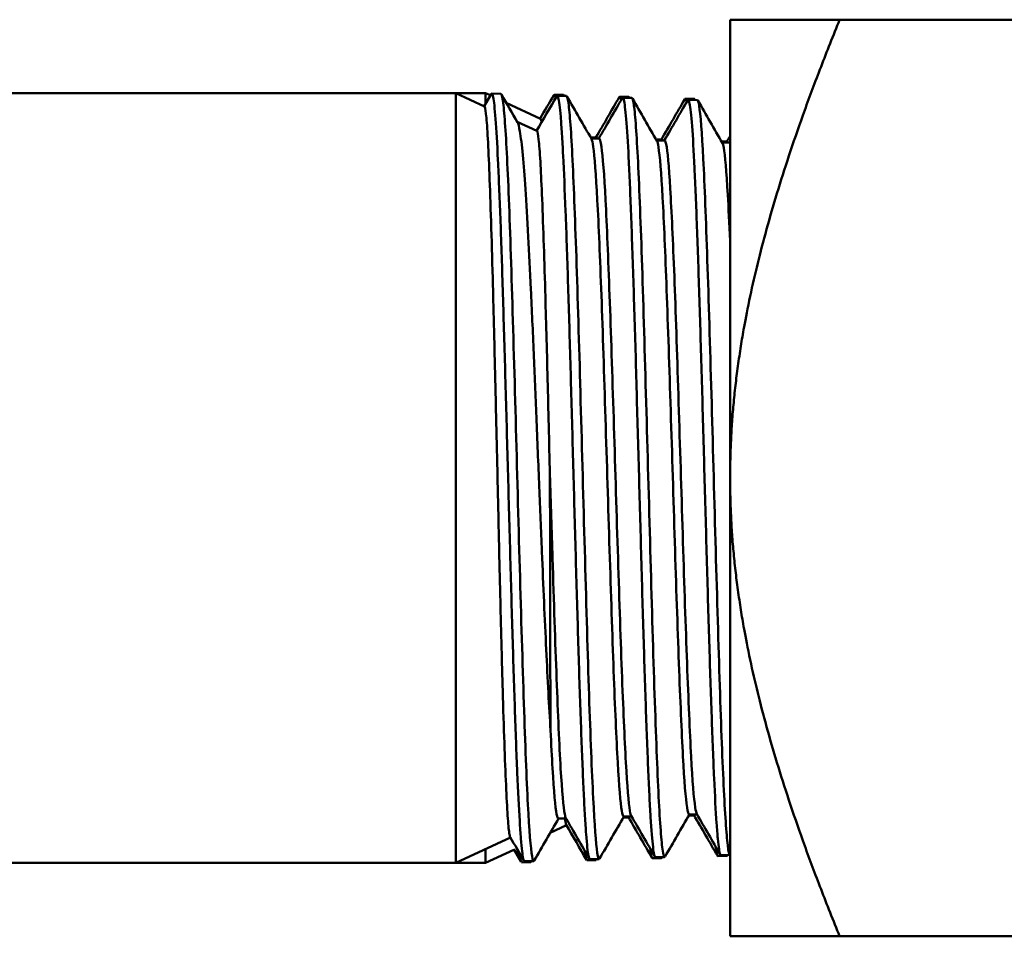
# Model space of a CAD drawing. Header units: inches. Extents: x 0 to 136, y 2 to 86.
# Tile 21 of 144: x 47.96 to 49.03, y 13.11 to 14.11. Entities that reach past the tile are written whole.
import ezdxf

# ---------------------------------------------------------------- set-up
doc = ezdxf.new("R2010")
doc.units = ezdxf.units.IN
doc.header["$LTSCALE"] = 4
doc.header["$MEASUREMENT"] = 0
doc.layers.add('Visible (ANSI)', color=7, linetype='Continuous', lineweight=50)

msp = doc.modelspace()

# ---------------------------------------------------------------- linework, layer by layer
at = {"layer": 'Visible (ANSI)'}
for p, q in [((48.7339, 13.6053), (48.7339, 14.1053)), ((48.8534, 14.1053), (48.7339, 14.1053)), ((49.3289, 14.1053), (48.8534, 14.1053)), ((47.5332, 14.0253), (48.4345, 14.0253)), ((48.4345, 13.1853), (48.4345, 14.0253)), ((48.4658, 14.0107), (48.4345, 14.0253)), ((48.467, 14.0253), (48.4345, 14.0253)), ((48.4656, 14.0108), (48.4733, 14.0242)), ((48.467, 14.0133), (48.467, 14.0253)), ((48.4725, 14.0228), (48.467, 14.0253)), ((48.4839, 14.0243), (48.4738, 14.0246)), ((48.4752, 14.0215), (48.4752, 14.0215)), ((48.5521, 14.0232), (48.5421, 14.0235)), ((48.5553, 14.0221), (48.5453, 14.0224)), ((48.5527, 14.0225), (48.5529, 14.0222)), ((48.6235, 14.021), (48.6135, 14.0213)), ((48.6267, 14.0199), (48.6167, 14.0202)), ((48.6242, 14.0203), (48.6244, 14.0199)), ((48.6949, 14.0188), (48.6849, 14.0191)), ((48.6982, 14.0176), (48.6881, 14.018)), ((48.6956, 14.0181), (48.6958, 14.0177)), ((48.5269, 13.9973), (48.4896, 14.0147)), ((48.5231, 13.984), (48.5016, 13.994)), ((48.5817, 13.9768), (48.5878, 13.9768)), ((48.5824, 13.9757), (48.591, 13.9757)), ((48.6532, 13.9746), (48.6592, 13.9746)), ((48.6538, 13.9735), (48.6624, 13.9735)), ((48.7246, 13.9723), (48.7306, 13.9723)), ((48.7252, 13.9712), (48.7339, 13.9712)), ((48.7335, 13.9712), (48.7339, 13.9718)), ((48.7339, 13.1053), (48.7339, 13.6053)), ((48.6174, 13.2349), (48.6232, 13.2349)), ((48.6178, 13.236), (48.6264, 13.236)), ((48.6889, 13.2371), (48.6946, 13.2371)), ((48.6892, 13.2383), (48.6978, 13.2383)), ((48.5553, 13.2265), (48.5377, 13.2182)), ((48.5464, 13.2338), (48.555, 13.2338)), ((48.4942, 13.2131), (48.4345, 13.1853)), ((48.467, 13.1853), (48.467, 13.2005)), ((48.4981, 13.1998), (48.467, 13.1853)), ((48.5058, 13.1864), (48.4978, 13.2002)), ((48.5052, 13.1879), (48.5052, 13.1941)), ((48.5899, 13.1917), (48.5899, 13.1917)), ((48.6624, 13.1918), (48.6524, 13.1915)), ((48.6601, 13.1918), (48.6598, 13.1912)), ((48.6613, 13.1939), (48.6613, 13.1939)), ((48.7307, 13.193), (48.7206, 13.1926)), ((48.7339, 13.1941), (48.7238, 13.1938)), ((48.7315, 13.194), (48.7312, 13.1934)), ((48.7327, 13.1961), (48.7327, 13.1961)), ((47.5332, 13.1853), (48.4345, 13.1853)), ((48.467, 13.1853), (48.4345, 13.1853)), ((48.5164, 13.1863), (48.5063, 13.186)), ((48.5196, 13.1874), (48.5096, 13.1871)), ((48.5172, 13.1873), (48.5169, 13.1868)), ((48.5184, 13.1895), (48.5184, 13.1895)), ((48.5878, 13.1885), (48.5778, 13.1882)), ((48.591, 13.1896), (48.581, 13.1893)), ((48.5886, 13.1895), (48.5883, 13.189)), ((48.6592, 13.1907), (48.6492, 13.1904)), ((48.8534, 13.1053), (48.7339, 13.1053)), ((49.3289, 13.1053), (48.8534, 13.1053))]:
    msp.add_line(p, q, dxfattribs=at)
for points, weights in [([(48.7339, 13.6053), (48.7339, 13.8124), (48.8534, 14.1053)], [2.09876120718, 2.09876120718, 1.73867071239]), ([(48.8534, 13.1053), (48.7339, 13.3982), (48.7339, 13.6053)], [1.73867071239, 2.09876120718, 2.09876120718])]:
    msp.add_rational_spline(points, weights, degree=2, dxfattribs=at)
for points, knots in [([(48.5096, 13.1871), (48.5096, 13.1871), (48.5095, 13.1871), (48.5095, 13.1871), (48.5091, 13.1871), (48.5087, 13.188), (48.5082, 13.1899), (48.5078, 13.1918), (48.5073, 13.1946), (48.5069, 13.1983), (48.5065, 13.202), (48.506, 13.2066), (48.5056, 13.2121), (48.5052, 13.2176), (48.5047, 13.224), (48.5043, 13.2313), (48.5034, 13.2458), (48.5025, 13.2634), (48.5017, 13.2841), (48.5012, 13.2944), (48.5008, 13.3056), (48.5003, 13.3173), (48.4999, 13.3291), (48.4994, 13.3414), (48.499, 13.3542), (48.4986, 13.3671), (48.4981, 13.3804), (48.4977, 13.3944), (48.4973, 13.4083), (48.4968, 13.4229), (48.4964, 13.4377), (48.4955, 13.4674), (48.4946, 13.4981), (48.4938, 13.5298), (48.4933, 13.5457), (48.4929, 13.562), (48.4924, 13.5781), (48.492, 13.5942), (48.4916, 13.6103), (48.4911, 13.6264), (48.4907, 13.6424), (48.4902, 13.6584), (48.4898, 13.6744), (48.4894, 13.6903), (48.4889, 13.7063), (48.4885, 13.7218), (48.4876, 13.7528), (48.4867, 13.7825), (48.4859, 13.8107), (48.4854, 13.8248), (48.485, 13.8386), (48.4846, 13.8516), (48.4841, 13.8647), (48.4837, 13.8771), (48.4833, 13.889), (48.4828, 13.9008), (48.4824, 13.912), (48.4819, 13.9226), (48.4815, 13.9332), (48.481, 13.9432), (48.4806, 13.9522), (48.4797, 13.9703), (48.4789, 13.9852), (48.478, 13.9968), (48.4775, 14.0027), (48.4771, 14.0076), (48.4767, 14.0116), (48.4762, 14.0156), (48.4758, 14.0186), (48.4754, 14.0208), (48.4749, 14.023), (48.4745, 14.0242), (48.4741, 14.0246), (48.4738, 14.0247), (48.4735, 14.0246), (48.4733, 14.0242)], [0.94528867, 0.94528867, 0.94528867, 0.94528867, 0.9453125, 0.9453125, 0.9453125, 0.94726563, 0.94726563, 0.94726563, 0.94921875, 0.94921875, 0.94921875, 0.95117188, 0.95117188, 0.95117188, 0.953125, 0.953125, 0.953125, 0.95703125, 0.95703125, 0.95703125, 0.95898438, 0.95898438, 0.95898438, 0.9609375, 0.9609375, 0.9609375, 0.96289063, 0.96289063, 0.96289063, 0.96484375, 0.96484375, 0.96484375, 0.96875, 0.96875, 0.96875, 0.97070313, 0.97070313, 0.97070313, 0.97265625, 0.97265625, 0.97265625, 0.97460938, 0.97460938, 0.97460938, 0.9765625, 0.9765625, 0.9765625, 0.98046875, 0.98046875, 0.98046875, 0.98242188, 0.98242188, 0.98242188, 0.984375, 0.984375, 0.984375, 0.98632813, 0.98632813, 0.98632813, 0.98828125, 0.98828125, 0.98828125, 0.9921875, 0.9921875, 0.9921875, 0.99414063, 0.99414063, 0.99414063, 0.99609375, 0.99609375, 0.99609375, 0.99804688, 0.99804688, 0.99804688, 0.9991752, 0.9991752, 0.9991752, 0.9991752]), ([(48.4839, 14.0243), (48.4848, 14.0243), (48.4857, 14.0201), (48.4866, 14.0119), (48.4881, 13.9987), (48.4896, 13.975), (48.4911, 13.9426), (48.4926, 13.9102), (48.494, 13.8691), (48.4955, 13.8223), (48.497, 13.7756), (48.4985, 13.7233), (48.5, 13.6694), (48.5015, 13.6155), (48.5029, 13.5599), (48.5044, 13.5069), (48.5059, 13.4539), (48.5074, 13.4034), (48.5089, 13.3593), (48.5104, 13.3152), (48.5118, 13.2775), (48.5133, 13.249), (48.5148, 13.2205), (48.5163, 13.2013), (48.5178, 13.1926), (48.5185, 13.1881), (48.5193, 13.1865), (48.5201, 13.1879)], [-0.65867886, -0.65867886, -0.65867886, -0.65867886, -0.65625, -0.65625, -0.65625, -0.65234375, -0.65234375, -0.65234375, -0.6484375, -0.6484375, -0.6484375, -0.64453125, -0.64453125, -0.64453125, -0.640625, -0.640625, -0.640625, -0.63671875, -0.63671875, -0.63671875, -0.6328125, -0.6328125, -0.6328125, -0.62890625, -0.62890625, -0.62890625, -0.62685095, -0.62685095, -0.62685095, -0.62685095]), ([(48.5435, 14.0199), (48.543, 14.0223), (48.5425, 14.0235), (48.542, 14.0235), (48.5419, 14.0235), (48.5417, 14.0234), (48.5415, 14.023)], [0.943072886, 0.943072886, 0.943072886, 0.943072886, 0.9453125, 0.9453125, 0.9453125, 0.946104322, 0.946104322, 0.946104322, 0.946104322]), ([(48.581, 13.1893), (48.5809, 13.1893), (48.5809, 13.1893), (48.5808, 13.1894), (48.5799, 13.1899), (48.579, 13.1942), (48.5781, 13.2021), (48.5777, 13.2061), (48.5773, 13.211), (48.5768, 13.2168), (48.5764, 13.2226), (48.5759, 13.2292), (48.5755, 13.2367), (48.575, 13.2441), (48.5746, 13.2524), (48.5742, 13.2615), (48.5737, 13.2706), (48.5733, 13.2806), (48.5729, 13.2912), (48.572, 13.3123), (48.5711, 13.336), (48.5702, 13.3623), (48.5698, 13.3755), (48.5693, 13.3893), (48.5689, 13.4034), (48.5684, 13.4175), (48.568, 13.432), (48.5676, 13.4468), (48.5671, 13.4617), (48.5667, 13.4769), (48.5662, 13.4925), (48.5658, 13.5081), (48.5654, 13.524), (48.5649, 13.5399), (48.564, 13.5718), (48.5632, 13.6039), (48.5623, 13.6363), (48.5618, 13.6525), (48.5614, 13.6686), (48.5609, 13.6844), (48.5605, 13.7002), (48.5601, 13.7158), (48.5596, 13.7311), (48.5592, 13.7465), (48.5588, 13.7616), (48.5583, 13.7764), (48.5579, 13.7912), (48.5574, 13.8056), (48.557, 13.8194), (48.5561, 13.847), (48.5553, 13.8726), (48.5544, 13.896), (48.5535, 13.9193), (48.5526, 13.9396), (48.5517, 13.9569), (48.5513, 13.9656), (48.5508, 13.9735), (48.5504, 13.9806), (48.55, 13.9877), (48.5495, 13.9939), (48.5491, 13.9992), (48.5486, 14.0045), (48.5482, 14.0089), (48.5477, 14.0124), (48.5473, 14.0159), (48.5469, 14.0185), (48.5464, 14.0202), (48.5459, 14.0224), (48.5453, 14.0229), (48.5447, 14.0219)], [0.8395518, 0.8395518, 0.8395518, 0.8395518, 0.83984375, 0.83984375, 0.83984375, 0.84375, 0.84375, 0.84375, 0.84570313, 0.84570313, 0.84570313, 0.84765625, 0.84765625, 0.84765625, 0.84960938, 0.84960938, 0.84960938, 0.8515625, 0.8515625, 0.8515625, 0.85546875, 0.85546875, 0.85546875, 0.85742188, 0.85742188, 0.85742188, 0.859375, 0.859375, 0.859375, 0.86132813, 0.86132813, 0.86132813, 0.86328125, 0.86328125, 0.86328125, 0.8671875, 0.8671875, 0.8671875, 0.86914063, 0.86914063, 0.86914063, 0.87109375, 0.87109375, 0.87109375, 0.87304688, 0.87304688, 0.87304688, 0.875, 0.875, 0.875, 0.87890625, 0.87890625, 0.87890625, 0.8828125, 0.8828125, 0.8828125, 0.88476563, 0.88476563, 0.88476563, 0.88671875, 0.88671875, 0.88671875, 0.88867188, 0.88867188, 0.88867188, 0.890625, 0.890625, 0.890625, 0.89316541, 0.89316541, 0.89316541, 0.89316541]), ([(48.5553, 14.0221), (48.5561, 14.022), (48.557, 14.0187), (48.5578, 14.012), (48.5593, 14.0001), (48.5608, 13.9776), (48.5622, 13.9464), (48.5637, 13.9152), (48.5652, 13.8752), (48.5667, 13.8294), (48.5682, 13.7836), (48.5697, 13.732), (48.5711, 13.6786), (48.5726, 13.6251), (48.5741, 13.5698), (48.5756, 13.5168), (48.5771, 13.4638), (48.5786, 13.4131), (48.58, 13.3685), (48.5815, 13.3239), (48.583, 13.2855), (48.5845, 13.2561), (48.586, 13.2266), (48.5874, 13.2063), (48.5889, 13.1965), (48.5898, 13.1907), (48.5907, 13.1886), (48.5915, 13.1901)], [-0.59594754, -0.59594754, -0.59594754, -0.59594754, -0.59375, -0.59375, -0.59375, -0.58984375, -0.58984375, -0.58984375, -0.5859375, -0.5859375, -0.5859375, -0.58203125, -0.58203125, -0.58203125, -0.578125, -0.578125, -0.578125, -0.57421875, -0.57421875, -0.57421875, -0.5703125, -0.5703125, -0.5703125, -0.56640625, -0.56640625, -0.56640625, -0.56411573, -0.56411573, -0.56411573, -0.56411573]), ([(48.615, 14.0177), (48.6149, 14.0183), (48.6147, 14.0188), (48.6146, 14.0192), (48.6142, 14.0208), (48.6137, 14.0215), (48.6133, 14.0212), (48.6132, 14.0212), (48.6131, 14.021), (48.6129, 14.0208)], [0.837358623, 0.837358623, 0.837358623, 0.837358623, 0.837890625, 0.837890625, 0.837890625, 0.83984375, 0.83984375, 0.83984375, 0.840364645, 0.840364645, 0.840364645, 0.840364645]), ([(48.6524, 13.1915), (48.652, 13.1915), (48.6515, 13.1924), (48.6511, 13.1943), (48.6506, 13.1961), (48.6502, 13.1989), (48.6498, 13.2027), (48.6489, 13.2101), (48.648, 13.2211), (48.6471, 13.2356), (48.6467, 13.2429), (48.6462, 13.2511), (48.6458, 13.26), (48.6453, 13.2689), (48.6449, 13.2785), (48.6444, 13.2889), (48.644, 13.2992), (48.6436, 13.3103), (48.6431, 13.3221), (48.6427, 13.3339), (48.6422, 13.3464), (48.6418, 13.3594), (48.6409, 13.3854), (48.64, 13.4132), (48.6391, 13.4431), (48.6387, 13.458), (48.6382, 13.4733), (48.6378, 13.4888), (48.6373, 13.5043), (48.6369, 13.5199), (48.6365, 13.5358), (48.636, 13.5516), (48.6356, 13.5676), (48.6351, 13.5838), (48.6347, 13.6001), (48.6343, 13.6163), (48.6338, 13.6324), (48.6329, 13.6646), (48.632, 13.6962), (48.6312, 13.7273), (48.6303, 13.7584), (48.6294, 13.7879), (48.6285, 13.8157), (48.6281, 13.8295), (48.6276, 13.843), (48.6272, 13.856), (48.6267, 13.8689), (48.6263, 13.8812), (48.6258, 13.8928), (48.6254, 13.9044), (48.625, 13.9153), (48.6245, 13.9256), (48.6241, 13.9358), (48.6236, 13.9454), (48.6232, 13.9542), (48.6223, 13.9718), (48.6214, 13.9859), (48.6205, 13.9966), (48.6201, 14.0019), (48.6196, 14.0065), (48.6192, 14.01), (48.6188, 14.0136), (48.6183, 14.0162), (48.6179, 14.0179), (48.6174, 14.0196), (48.617, 14.0203), (48.6166, 14.0202), (48.6164, 14.0201), (48.6163, 14.02), (48.6161, 14.0197)], [0.73438992, 0.73438992, 0.73438992, 0.73438992, 0.73632813, 0.73632813, 0.73632813, 0.73828125, 0.73828125, 0.73828125, 0.7421875, 0.7421875, 0.7421875, 0.74414063, 0.74414063, 0.74414063, 0.74609375, 0.74609375, 0.74609375, 0.74804688, 0.74804688, 0.74804688, 0.75, 0.75, 0.75, 0.75390625, 0.75390625, 0.75390625, 0.75585938, 0.75585938, 0.75585938, 0.7578125, 0.7578125, 0.7578125, 0.75976563, 0.75976563, 0.75976563, 0.76171875, 0.76171875, 0.76171875, 0.765625, 0.765625, 0.765625, 0.76953125, 0.76953125, 0.76953125, 0.77148438, 0.77148438, 0.77148438, 0.7734375, 0.7734375, 0.7734375, 0.77539063, 0.77539063, 0.77539063, 0.77734375, 0.77734375, 0.77734375, 0.78125, 0.78125, 0.78125, 0.78320313, 0.78320313, 0.78320313, 0.78515625, 0.78515625, 0.78515625, 0.78710938, 0.78710938, 0.78710938, 0.78771996, 0.78771996, 0.78771996, 0.78771996]), ([(48.6267, 14.0198), (48.6275, 14.0198), (48.6282, 14.0171), (48.629, 14.0118), (48.6304, 14.0012), (48.6319, 13.9801), (48.6334, 13.95), (48.6349, 13.92), (48.6364, 13.8811), (48.6379, 13.8362), (48.6393, 13.7914), (48.6408, 13.7405), (48.6423, 13.6876), (48.6438, 13.6347), (48.6453, 13.5796), (48.6468, 13.5267), (48.6482, 13.4737), (48.6497, 13.4227), (48.6512, 13.3777), (48.6527, 13.3326), (48.6542, 13.2935), (48.6556, 13.2632), (48.6571, 13.2329), (48.6586, 13.2115), (48.6601, 13.2005), (48.6611, 13.1934), (48.662, 13.1907), (48.663, 13.1923)], [-0.53321623, -0.53321623, -0.53321623, -0.53321623, -0.53125, -0.53125, -0.53125, -0.52734375, -0.52734375, -0.52734375, -0.5234375, -0.5234375, -0.5234375, -0.51953125, -0.51953125, -0.51953125, -0.515625, -0.515625, -0.515625, -0.51171875, -0.51171875, -0.51171875, -0.5078125, -0.5078125, -0.5078125, -0.50390625, -0.50390625, -0.50390625, -0.50138067, -0.50138067, -0.50138067, -0.50138067]), ([(48.6864, 14.0155), (48.6864, 14.0157), (48.6863, 14.0159), (48.6863, 14.0162), (48.6858, 14.0181), (48.6854, 14.019), (48.6849, 14.0191), (48.6847, 14.0191), (48.6846, 14.0189), (48.6844, 14.0186)], [0.732195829, 0.732195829, 0.732195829, 0.732195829, 0.732421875, 0.732421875, 0.732421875, 0.734375, 0.734375, 0.734375, 0.735207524, 0.735207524, 0.735207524, 0.735207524]), ([(48.7238, 13.1938), (48.7236, 13.1937), (48.7234, 13.194), (48.7231, 13.1946), (48.7227, 13.1956), (48.7222, 13.1976), (48.7218, 13.2005), (48.7213, 13.2034), (48.7209, 13.2072), (48.7204, 13.2119), (48.72, 13.2166), (48.7196, 13.2223), (48.7191, 13.2289), (48.7182, 13.242), (48.7173, 13.2584), (48.7164, 13.2779), (48.716, 13.2877), (48.7155, 13.2983), (48.7151, 13.3096), (48.7146, 13.3209), (48.7142, 13.3327), (48.7138, 13.3452), (48.7133, 13.3576), (48.7129, 13.3707), (48.7124, 13.3843), (48.712, 13.3979), (48.7115, 13.4122), (48.7111, 13.4268), (48.7102, 13.4559), (48.7093, 13.4863), (48.7084, 13.5179), (48.708, 13.5337), (48.7075, 13.5499), (48.7071, 13.5659), (48.7066, 13.582), (48.7062, 13.5981), (48.7057, 13.6141), (48.7053, 13.6302), (48.7049, 13.6462), (48.7044, 13.6623), (48.704, 13.6783), (48.7035, 13.6944), (48.7031, 13.71), (48.7022, 13.7412), (48.7013, 13.7711), (48.7004, 13.7997), (48.6999, 13.8141), (48.6995, 13.828), (48.6991, 13.8412), (48.6986, 13.8544), (48.6982, 13.867), (48.6977, 13.8791), (48.6973, 13.8911), (48.6968, 13.9025), (48.6964, 13.9134), (48.6959, 13.9242), (48.6955, 13.9342), (48.695, 13.9435), (48.6942, 13.9619), (48.6933, 13.9772), (48.6924, 13.9892), (48.6915, 14.0011), (48.6906, 14.0093), (48.6897, 14.0138), (48.6893, 14.0161), (48.6888, 14.0175), (48.6884, 14.0178), (48.6881, 14.0181), (48.6878, 14.018), (48.6876, 14.0175)], [0.62980235, 0.62980235, 0.62980235, 0.62980235, 0.63085938, 0.63085938, 0.63085938, 0.6328125, 0.6328125, 0.6328125, 0.63476563, 0.63476563, 0.63476563, 0.63671875, 0.63671875, 0.63671875, 0.640625, 0.640625, 0.640625, 0.64257813, 0.64257813, 0.64257813, 0.64453125, 0.64453125, 0.64453125, 0.64648438, 0.64648438, 0.64648438, 0.6484375, 0.6484375, 0.6484375, 0.65234375, 0.65234375, 0.65234375, 0.65429688, 0.65429688, 0.65429688, 0.65625, 0.65625, 0.65625, 0.65820313, 0.65820313, 0.65820313, 0.66015625, 0.66015625, 0.66015625, 0.6640625, 0.6640625, 0.6640625, 0.66601563, 0.66601563, 0.66601563, 0.66796875, 0.66796875, 0.66796875, 0.66992188, 0.66992188, 0.66992188, 0.671875, 0.671875, 0.671875, 0.67578125, 0.67578125, 0.67578125, 0.6796875, 0.6796875, 0.6796875, 0.68164063, 0.68164063, 0.68164063, 0.68283141, 0.68283141, 0.68283141, 0.68283141]), ([(48.4658, 14.0107), (48.4659, 14.0106), (48.4661, 14.0105), (48.4668, 14.0087), (48.4674, 14.0047), (48.4686, 13.9918), (48.4692, 13.9827), (48.4704, 13.96), (48.4709, 13.9465), (48.4721, 13.9151), (48.4727, 13.8973), (48.4739, 13.8584), (48.4745, 13.8374), (48.4757, 13.7925), (48.4763, 13.7687), (48.4775, 13.7195), (48.4781, 13.6943), (48.4793, 13.6427), (48.4799, 13.6165), (48.4811, 13.5646), (48.4816, 13.539), (48.4828, 13.4886), (48.4834, 13.464), (48.4846, 13.4171), (48.4852, 13.3949), (48.4864, 13.3533), (48.487, 13.3339), (48.4882, 13.2992), (48.4888, 13.2837), (48.49, 13.257), (48.4906, 13.2458), (48.4918, 13.2282), (48.4923, 13.2219), (48.4933, 13.2156), (48.4936, 13.2142), (48.494, 13.2136)], [-7.669196, -7.669196, -7.669196, -7.669196, -7.625103, -7.625103, -7.429207, -7.429207, -7.23141, -7.23141, -7.036089, -7.036089, -6.838921, -6.838921, -6.644176, -6.644176, -6.447639, -6.447639, -6.253471, -6.253471, -6.057567, -6.057567, -5.863977, -5.863977, -5.668706, -5.668706, -5.475694, -5.475694, -5.281059, -5.281059, -5.088626, -5.088626, -4.894628, -4.894628, -4.702774, -4.702774, -4.590448, -4.590448, -4.590448, -4.590448]), ([(48.6982, 14.0176), (48.6988, 14.0176), (48.6995, 14.0155), (48.7001, 14.0114), (48.7016, 14.002), (48.7031, 13.9822), (48.7046, 13.9534), (48.7061, 13.9246), (48.7075, 13.8868), (48.709, 13.8429), (48.7105, 13.7989), (48.712, 13.7489), (48.7135, 13.6965), (48.715, 13.6441), (48.7164, 13.5894), (48.7179, 13.5365), (48.7194, 13.4835), (48.7209, 13.4324), (48.7224, 13.3869), (48.7238, 13.3415), (48.7253, 13.3017), (48.7268, 13.2705), (48.7283, 13.2393), (48.7298, 13.2169), (48.7313, 13.2047), (48.7321, 13.1976), (48.733, 13.1941), (48.7339, 13.1941)], [-0.47048492, -0.47048492, -0.47048492, -0.47048492, -0.46875, -0.46875, -0.46875, -0.46484375, -0.46484375, -0.46484375, -0.4609375, -0.4609375, -0.4609375, -0.45703125, -0.45703125, -0.45703125, -0.453125, -0.453125, -0.453125, -0.44921875, -0.44921875, -0.44921875, -0.4453125, -0.4453125, -0.4453125, -0.44140625, -0.44140625, -0.44140625, -0.43911925, -0.43911925, -0.43911925, -0.43911925]), ([(48.5269, 13.9973), (48.527, 13.9973), (48.5271, 13.9972), (48.5275, 13.9965), (48.5279, 13.9952), (48.5282, 13.9933)], [-4.5397304, -4.5397304, -4.5397304, -4.5397304, -4.5094138, -4.5094138, -4.4084916, -4.4084916, -4.4084916, -4.4084916]), ([(48.538, 13.3302), (48.5364, 13.3555), (48.5348, 13.3852), (48.5317, 13.4513), (48.5301, 13.4874), (48.5276, 13.5481), (48.5266, 13.5716), (48.5246, 13.621), (48.5236, 13.6467), (48.5216, 13.6956), (48.5206, 13.7187), (48.5186, 13.7655), (48.5176, 13.7889), (48.5156, 13.8314), (48.5146, 13.8507), (48.5126, 13.8877), (48.5116, 13.9052), (48.5096, 13.9347), (48.5087, 13.9471), (48.5067, 13.9686), (48.5056, 13.9773), (48.5037, 13.9886), (48.5029, 13.9919), (48.502, 13.9933)], [-4.952214, -4.952214, -4.952214, -4.952214, -4.664972, -4.664972, -4.374399, -4.374399, -4.196498, -4.196498, -4.003866, -4.003866, -3.824447, -3.824447, -3.629978, -3.629978, -3.449035, -3.449035, -3.252715, -3.252715, -3.070241, -3.070241, -2.872054, -2.872054, -2.707609, -2.707609, -2.707609, -2.707609]), ([(48.5231, 13.984), (48.5232, 13.984), (48.5232, 13.9839), (48.5239, 13.983), (48.5244, 13.98), (48.5256, 13.9691), (48.5263, 13.9609), (48.5274, 13.9406), (48.528, 13.9288), (48.5292, 13.9004), (48.5298, 13.8837), (48.531, 13.848), (48.5316, 13.8293), (48.533, 13.7792), (48.5339, 13.7466), (48.5352, 13.696), (48.5356, 13.6794), (48.5364, 13.6447), (48.5369, 13.6267), (48.5373, 13.6087)], [-1.487963, -1.487963, -1.487963, -1.487963, -1.466316, -1.466316, -1.285601, -1.285601, -1.091383, -1.091383, -0.91121, -0.91121, -0.717699, -0.717699, -0.538073, -0.538073, -0.266973, -0.266973, -0.137019, -0.137019, 0, 0, 0, 0]), ([(48.6178, 13.236), (48.6171, 13.236), (48.6164, 13.2381), (48.6142, 13.2508), (48.6128, 13.2689), (48.6098, 13.3211), (48.6083, 13.3553), (48.6053, 13.4345), (48.6039, 13.4795), (48.6009, 13.5738), (48.5994, 13.6229), (48.5964, 13.7179), (48.595, 13.7637), (48.592, 13.8451), (48.5905, 13.8807), (48.5875, 13.9362), (48.5861, 13.9561), (48.5839, 13.9712), (48.5833, 13.9741), (48.5827, 13.9752)], [0.56459234, 0.56459234, 0.56459234, 0.56459234, 0.56640625, 0.56640625, 0.5703125, 0.5703125, 0.57421875, 0.57421875, 0.578125, 0.578125, 0.58203125, 0.58203125, 0.5859375, 0.5859375, 0.58984375, 0.58984375, 0.59375, 0.59375, 0.5954251, 0.5954251, 0.5954251, 0.5954251]), ([(48.6261, 13.2366), (48.6256, 13.2374), (48.6251, 13.2392), (48.6232, 13.2508), (48.6217, 13.2689), (48.6187, 13.3211), (48.6172, 13.3553), (48.6143, 13.4345), (48.6128, 13.4795), (48.6098, 13.5738), (48.6083, 13.6229), (48.6054, 13.7179), (48.6039, 13.7637), (48.6009, 13.8451), (48.5994, 13.8807), (48.5965, 13.9362), (48.595, 13.9561), (48.5927, 13.9727), (48.5918, 13.9757), (48.591, 13.9757)], [0.56512699, 0.56512699, 0.56512699, 0.56512699, 0.56640625, 0.56640625, 0.5703125, 0.5703125, 0.57421875, 0.57421875, 0.578125, 0.578125, 0.58203125, 0.58203125, 0.5859375, 0.5859375, 0.58984375, 0.58984375, 0.59375, 0.59375, 0.59595869, 0.59595869, 0.59595869, 0.59595869]), ([(48.6892, 13.2383), (48.6884, 13.2383), (48.6877, 13.2408), (48.6854, 13.2557), (48.6839, 13.2747), (48.681, 13.3285), (48.6795, 13.3632), (48.6765, 13.4432), (48.675, 13.4884), (48.6721, 13.5825), (48.6706, 13.6314), (48.6676, 13.7254), (48.6661, 13.7705), (48.6632, 13.8502), (48.6617, 13.8848), (48.6587, 13.9381), (48.6572, 13.9569), (48.6552, 13.9698), (48.6547, 13.972), (48.6541, 13.9729)], [0.50185961, 0.50185961, 0.50185961, 0.50185961, 0.50390625, 0.50390625, 0.5078125, 0.5078125, 0.51171875, 0.51171875, 0.515625, 0.515625, 0.51953125, 0.51953125, 0.5234375, 0.5234375, 0.52734375, 0.52734375, 0.53125, 0.53125, 0.53268933, 0.53268933, 0.53268933, 0.53268933]), ([(48.6975, 13.2388), (48.697, 13.2398), (48.6964, 13.2422), (48.6943, 13.2557), (48.6928, 13.2747), (48.6899, 13.3285), (48.6884, 13.3632), (48.6854, 13.4432), (48.6839, 13.4884), (48.681, 13.5825), (48.6795, 13.6314), (48.6765, 13.7254), (48.6751, 13.7705), (48.6721, 13.8502), (48.6706, 13.8848), (48.6676, 13.9381), (48.6662, 13.9569), (48.6639, 13.9711), (48.6632, 13.9735), (48.6624, 13.9735)], [0.50239785, 0.50239785, 0.50239785, 0.50239785, 0.50390625, 0.50390625, 0.5078125, 0.5078125, 0.51171875, 0.51171875, 0.515625, 0.515625, 0.51953125, 0.51953125, 0.5234375, 0.5234375, 0.52734375, 0.52734375, 0.53125, 0.53125, 0.53322598, 0.53322598, 0.53322598, 0.53322598]), ([(48.7339, 13.8639), (48.733, 13.8829), (48.7322, 13.8998), (48.7299, 13.9398), (48.7284, 13.9574), (48.7265, 13.9682), (48.726, 13.9699), (48.7255, 13.9707)], [0.462643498, 0.462643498, 0.462643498, 0.462643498, 0.46484375, 0.46484375, 0.46875, 0.46875, 0.469953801, 0.469953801, 0.469953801, 0.469953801]), ([(48.5547, 13.2343), (48.5543, 13.235), (48.5539, 13.2364), (48.552, 13.2461), (48.5505, 13.2632), (48.5475, 13.3139), (48.5461, 13.3474), (48.5431, 13.4258), (48.5416, 13.4706), (48.5392, 13.5475), (48.5383, 13.5781), (48.5373, 13.6087)], [0.62785582, 0.62785582, 0.62785582, 0.62785582, 0.62890625, 0.62890625, 0.6328125, 0.6328125, 0.63671875, 0.63671875, 0.640625, 0.640625, 0.64308845, 0.64308845, 0.64308845, 0.64308845]), ([(48.5373, 13.6087), (48.5374, 13.5831), (48.5374, 13.5574), (48.5375, 13.5061), (48.5376, 13.4806), (48.5377, 13.433), (48.5377, 13.4106), (48.5378, 13.3681), (48.5379, 13.3481), (48.538, 13.3302)], [-0.7922014, -0.7922014, -0.7922014, -0.7922014, -0.5982105, -0.5982105, -0.3967674, -0.3967674, -0.2027088, -0.2027088, 0, 0, 0, 0]), ([(48.5464, 13.2338), (48.5458, 13.2338), (48.5452, 13.2354), (48.5431, 13.2461), (48.5416, 13.2632), (48.5394, 13.3007), (48.5387, 13.3147), (48.538, 13.3302)], [0.627325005, 0.627325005, 0.627325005, 0.627325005, 0.62890625, 0.62890625, 0.6328125, 0.6328125, 0.634680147, 0.634680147, 0.634680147, 0.634680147]), ([(48.5537, 13.2338), (48.5538, 13.2332), (48.5539, 13.2326), (48.5543, 13.2293), (48.5547, 13.2276), (48.5551, 13.2269)], [-1.6863922, -1.6863922, -1.6863922, -1.6863922, -1.6612406, -1.6612406, -1.539123, -1.539123, -1.539123, -1.539123]), ([(48.7206, 13.1926), (48.7203, 13.1926), (48.7199, 13.1932), (48.7196, 13.1944), (48.7191, 13.1959), (48.7187, 13.1984), (48.7182, 13.2017), (48.7181, 13.2023), (48.7181, 13.2028), (48.718, 13.2034)], [0.68201904, 0.68201904, 0.68201904, 0.68201904, 0.68359375, 0.68359375, 0.68359375, 0.685546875, 0.685546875, 0.685546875, 0.68584418, 0.68584418, 0.68584418, 0.68584418]), ([(48.5778, 13.1882), (48.5773, 13.1882), (48.5768, 13.1893), (48.5763, 13.1916), (48.5759, 13.1934), (48.5755, 13.1958), (48.5752, 13.1989)], [0.892345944, 0.892345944, 0.892345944, 0.892345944, 0.89453125, 0.89453125, 0.89453125, 0.896176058, 0.896176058, 0.896176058, 0.896176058]), ([(48.6492, 13.1904), (48.6492, 13.1904), (48.6491, 13.1904), (48.6491, 13.1904), (48.6486, 13.1906), (48.6482, 13.1918), (48.6477, 13.1938), (48.6473, 13.1956), (48.647, 13.198), (48.6466, 13.2011)], [0.786906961, 0.786906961, 0.786906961, 0.786906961, 0.787109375, 0.787109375, 0.787109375, 0.7890625, 0.7890625, 0.7890625, 0.790722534, 0.790722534, 0.790722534, 0.790722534])]:
    msp.add_open_spline(points, degree=3, knots=knots, dxfattribs=at)
for points in [[(48.4845, 14.0236), (48.4903, 14.0135), (48.4962, 14.0034), (48.502, 13.9933)], [(48.5228, 13.9841), (48.5301, 13.9967), (48.5374, 14.0093), (48.5447, 14.0219)], [(48.5267, 13.9975), (48.5316, 14.006), (48.5366, 14.0145), (48.5415, 14.023)], [(48.5521, 14.0232), (48.5523, 14.0232), (48.5526, 14.0228), (48.5529, 14.0222)], [(48.5559, 14.0214), (48.5649, 14.006), (48.5738, 13.9906), (48.5827, 13.9752)], [(48.5875, 13.9768), (48.596, 13.9915), (48.6044, 14.0061), (48.6129, 14.0208)], [(48.5907, 13.9757), (48.5992, 13.9904), (48.6077, 14.005), (48.6161, 14.0197)], [(48.6235, 14.021), (48.6238, 14.0209), (48.624, 14.0206), (48.6243, 14.0199)], [(48.6274, 14.0192), (48.6363, 14.0038), (48.6452, 13.9883), (48.6541, 13.9729)], [(48.6589, 13.9746), (48.6674, 13.9892), (48.6759, 14.0039), (48.6844, 14.0186)], [(48.6949, 14.0187), (48.6952, 14.0187), (48.6955, 14.0184), (48.6957, 14.0177)], [(48.6621, 13.9735), (48.6706, 13.9881), (48.6791, 14.0028), (48.6876, 14.0175)], [(48.6988, 14.017), (48.7077, 14.0015), (48.7166, 13.9861), (48.7255, 13.9707)], [(48.5887, 13.9757), (48.5884, 13.9764), (48.5881, 13.9768), (48.5878, 13.9768)], [(48.7303, 13.9723), (48.7315, 13.9744), (48.7327, 13.9764), (48.7339, 13.9784)], [(48.6601, 13.9735), (48.6598, 13.9742), (48.6595, 13.9746), (48.6592, 13.9746)], [(48.7315, 13.9712), (48.7312, 13.972), (48.7309, 13.9723), (48.7306, 13.9723)], [(48.7339, 13.9712), (48.7339, 13.9712), (48.7339, 13.9712), (48.7339, 13.9712)], [(48.5804, 13.1898), (48.5718, 13.2046), (48.5633, 13.2195), (48.5547, 13.2343)], [(48.6181, 13.236), (48.6092, 13.2207), (48.6004, 13.2054), (48.5915, 13.1901)], [(48.6229, 13.2354), (48.6228, 13.2356), (48.6227, 13.2358), (48.6226, 13.236)], [(48.6486, 13.1909), (48.6401, 13.2057), (48.6315, 13.2206), (48.6229, 13.2354)], [(48.6519, 13.192), (48.6433, 13.2069), (48.6347, 13.2217), (48.6261, 13.2366)], [(48.6895, 13.2383), (48.6807, 13.223), (48.6718, 13.2076), (48.663, 13.1923)], [(48.6943, 13.2377), (48.6942, 13.2378), (48.6941, 13.238), (48.694, 13.2383)], [(48.72, 13.1933), (48.7114, 13.2081), (48.7029, 13.2229), (48.6943, 13.2377)], [(48.7232, 13.1944), (48.7146, 13.2092), (48.7061, 13.224), (48.6975, 13.2388)], [(48.5467, 13.2338), (48.5378, 13.2185), (48.529, 13.2032), (48.5201, 13.1879)], [(48.5772, 13.1888), (48.5698, 13.2015), (48.5625, 13.2142), (48.5551, 13.2269)], [(48.509, 13.1876), (48.504, 13.1963), (48.499, 13.2049), (48.494, 13.2136)], [(48.5052, 13.1879), (48.504, 13.1909), (48.5029, 13.195), (48.5017, 13.2003)], [(48.6584, 13.1917), (48.6589, 13.1906), (48.6593, 13.1905), (48.6598, 13.1912)], [(48.7299, 13.1939), (48.7303, 13.1928), (48.7307, 13.1927), (48.7312, 13.1934)], [(48.5156, 13.1873), (48.516, 13.1862), (48.5165, 13.186), (48.5169, 13.1868)], [(48.587, 13.1895), (48.5874, 13.1884), (48.5879, 13.1882), (48.5883, 13.189)]]:
    msp.add_open_spline(points, degree=3, dxfattribs=at)

doc.saveas('drawing.dxf')
